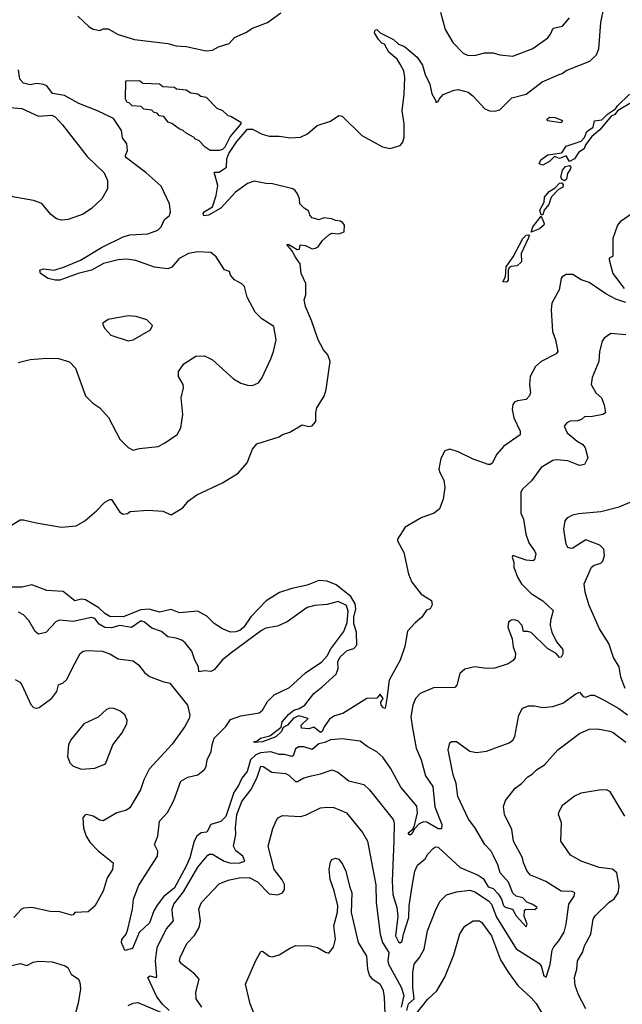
# Model space of a CAD drawing. Extents: x 1268547 to 1425625, y 515768 to 616754.
# Tile 135 of 256: x 1303922 to 1307554, y 598453 to 604383. Entities that reach past the tile are written whole.
import ezdxf

# ---------------------------------------------------------------- set-up
doc = ezdxf.new("R2010")
doc.units = 0

msp = doc.modelspace()

# ---------------------------------------------------------------- linework, layer by layer
at = {"layer": '0CON10XD'}
for points in [[(1303815, 601303.1), (1303925, 601370), (1303945, 601371.4), (1304021.7, 601351.7), (1304175, 601326.7), (1304263.3, 601335), (1304315, 601365.6), (1304385.9, 601424.1), (1304435, 601476.2), (1304465, 601493.3), (1304475, 601492.5), (1304525, 601416.7), (1304545, 601404), (1304571.7, 601408.3), (1304588.3, 601421.7), (1304695, 601428.8), (1304785, 601422.5), (1304835, 601400), (1304905, 601442.5), (1304940, 601485), (1304989.3, 601520.7), (1305145, 601593.8), (1305237.9, 601652.1), (1305294, 601715), (1305324.4, 601795.6), (1305351.3, 601828.7), (1305485, 601870), (1305506.1, 601883.9), (1305550.7, 601899.3), (1305625, 601942.5), (1305665, 601933.3), (1305685, 601936.7), (1305707.7, 601962.3), (1305706.2, 602015), (1305713.8, 602045), (1305756.7, 602115), (1305770, 602155), (1305793.6, 602323.6), (1305778.8, 602365), (1305754, 602395), (1305721.2, 602455), (1305681.7, 602571.7), (1305644, 602655), (1305636.7, 602695), (1305647.5, 602725), (1305646.2, 602795), (1305617.5, 602855), (1305611.7, 602911.7), (1305585, 602952.5), (1305563, 602993), (1305531.7, 603028.3), (1305545, 603030), (1305595, 603000), (1305608.3, 603001.7), (1305612.5, 603027.5), (1305645, 603022.5), (1305685, 603003.3), (1305705, 603007.5), (1305720, 603015), (1305747, 603053), (1305785, 603087.5), (1305803.6, 603096.4), (1305845, 603094), (1305876.7, 603105), (1305879.2, 603145), (1305869.7, 603159.7), (1305855, 603170), (1305825, 603173.3), (1305803.3, 603183.3), (1305755, 603188.8), (1305725, 603177.5), (1305685, 603190), (1305670, 603205), (1305665, 603230), (1305637, 603247), (1305610, 603275), (1305607.5, 603305), (1305596.2, 603335), (1305583.1, 603355), (1305568, 603365), (1305445, 603394.1), (1305405, 603396.1), (1305335, 603411.1), (1305295, 603396.4), (1305223.1, 603345), (1305135, 603247.9), (1305060.6, 603205), (1305032.1, 603202.1), (1305027.9, 603215), (1305034.4, 603225.6), (1305083.1, 603255), (1305107.1, 603325), (1305115.6, 603385), (1305094.2, 603465), (1305125, 603463.8), (1305167.9, 603495), (1305169.7, 603545), (1305183.3, 603576.7), (1305230.5, 603649.5), (1305295, 603723.9), (1305324.6, 603724.6), (1305383.1, 603693.1), (1305425, 603680.8), (1305485, 603682.2), (1305555, 603672.5), (1305614.4, 603675.6), (1305656.7, 603695), (1305715, 603746.2), (1305795, 603771.2), (1305845, 603806.7), (1305865, 603801.2), (1305985, 603686), (1306108.3, 603618.3), (1306155, 603607.5), (1306215, 603626.2), (1306231.2, 603645), (1306240, 603675), (1306239.4, 603755), (1306227.3, 603835), (1306239.2, 603935), (1306242.2, 604035), (1306236.5, 604075), (1306214.2, 604115.8), (1306196.4, 604146.4), (1306147.6, 604187.6), (1306121.2, 604235), (1306105, 604241.4), (1306083.8, 604263.8), (1306061.1, 604305), (1306065, 604319.5), (1306075, 604323.5), (1306094, 604304), (1306174.2, 604264.2), (1306205, 604235.4), (1306242.1, 604222.1), (1306317.5, 604157.5), (1306350.2, 604110.2), (1306365, 604053.3), (1306394.2, 603994.2), (1306406.1, 603936.1), (1306430, 603895), (1306430, 603885), (1306445, 603890), (1306450, 603905), (1306475, 603933.3), (1306541.2, 603958.8), (1306565, 603962), (1306625, 603947.5), (1306654, 603925), (1306725, 603846.7), (1306753.9, 603833.9), (1306785, 603831.2), (1306815, 603840), (1306888, 603912), (1306975, 603934.3), (1307070.3, 604009.7), (1307173.3, 604053.3), (1307191.2, 604058.8), (1307215, 604078), (1307357.3, 604132.7), (1307399.3, 604170.7), (1307411.8, 604208.2), (1307424.6, 604365.4), (1307442.9, 604455)], [(1304272, 604405), (1304340.6, 604340.6), (1304365, 604326.9), (1304405, 604318), (1304425, 604327.5), (1304455, 604327.1), (1304515, 604293.1), (1304615, 604264.3), (1304815, 604240), (1304865, 604225.8), (1304925, 604222), (1305045, 604196.2), (1305085, 604198.8), (1305120.5, 604219.5), (1305185, 604240), (1305217.5, 604275), (1305285, 604306.2), (1305325, 604332.5), (1305415, 604365.8), (1305495, 604424.4)], [(1306457.6, 604427.6), (1306485.6, 604325), (1306532.5, 604245), (1306595, 604180.8), (1306625, 604166.7), (1306671.3, 604168.7), (1306723.9, 604183.9), (1306775, 604183.8), (1306815, 604172), (1306895, 604162.5), (1307015, 604210), (1307105.4, 604274.6), (1307121.9, 604295), (1307137.1, 604332.9), (1307192.5, 604345), (1307235, 604394)], [(1303912.4, 602317.6), (1303985, 602335.6), (1304086.4, 602343.6), (1304155, 602343.1), (1304223, 602323), (1304259.4, 602285), (1304317.9, 602117.9), (1304363.6, 602073.6), (1304405.5, 602045.5), (1304457.3, 601987.3), (1304525, 601856), (1304575, 601805.8), (1304605, 601791.2), (1304645, 601801.2), (1304757, 601813), (1304795, 601832), (1304872, 601885), (1304892.9, 601925), (1304905.7, 602005), (1304896.2, 602105), (1304910, 602165), (1304907.5, 602185), (1304880, 602235), (1304880, 602265), (1304910.5, 602309.5), (1304984.1, 602355.9), (1305035, 602358), (1305085, 602333.8), (1305210.7, 602220.7), (1305255, 602194), (1305295, 602181.2), (1305325, 602180), (1305361.2, 602195), (1305382, 602225), (1305435, 602341.2), (1305451.5, 602385), (1305466.9, 602455), (1305453.3, 602535), (1305381.2, 602581.2), (1305341.4, 602621.4), (1305292.9, 602712.9), (1305276.1, 602776.1), (1305261.4, 602791.4), (1305217.3, 602817.3), (1305193.3, 602845), (1305186.4, 602866.4), (1305157, 602877), (1305105.8, 602955.8), (1305075, 602980), (1304995, 602984.3), (1304940, 602975), (1304882.5, 602945), (1304838, 602892), (1304815, 602883.1), (1304735, 602891.9), (1304622.3, 602932.3), (1304565, 602940.7), (1304515, 602937.6), (1304427.1, 602915), (1304355, 602874.6), (1304275, 602855.4), (1304165, 602814.6), (1304135, 602813.8), (1304094, 602824), (1304048, 602855), (1304042.5, 602875), (1304065, 602882.5), (1304130, 602875), (1304192.5, 602895), (1304289.4, 602935), (1304415, 603011.1), (1304545, 603075.6), (1304585, 603087.8), (1304695, 603093.5), (1304755, 603115.7), (1304774.4, 603135), (1304795, 603178.8), (1304825, 603203.3), (1304830.8, 603225), (1304825.7, 603275), (1304775, 603380), (1304685, 603460.6), (1304560, 603555), (1304558.8, 603565), (1304572, 603595), (1304568, 603635), (1304541.4, 603671.4), (1304535.5, 603715), (1304487.1, 603787.1), (1304391.2, 603835), (1304277.7, 603877.7), (1304193.1, 603926.9), (1304119.6, 603939.6), (1304085, 603984), (1304065, 603992.6), (1304025, 603998.3), (1303985, 603990.3), (1303945, 604000), (1303923.2, 604025), (1303915, 604081.4)], [(1305125, 603594.3), (1305070, 603595), (1305040, 603615), (1305004.2, 603654.2), (1304977.5, 603665), (1304973.9, 603673.9), (1304925, 603700), (1304906.7, 603716.7), (1304882.5, 603725), (1304838.8, 603758.8), (1304817.5, 603765), (1304790, 603800), (1304762.5, 603805), (1304750, 603820), (1304732.5, 603825), (1304718.3, 603838.3), (1304670, 603845), (1304655, 603860), (1304600, 603865), (1304582.5, 603882.5), (1304570, 603885), (1304560, 603905), (1304562.5, 604015), (1304643.9, 604016.1), (1304665, 604000), (1304765, 603996.2), (1304785, 603980), (1304855, 603976.2), (1304867.5, 603967.5), (1304925, 603960), (1304953, 603943), (1304995, 603936), (1305013, 603923), (1305045, 603916), (1305110, 603850), (1305145, 603836), (1305177, 603807), (1305195, 603802.5), (1305255, 603766.2), (1305255.8, 603755), (1305190.5, 603679.5), (1305158, 603615), (1305145, 603602), (1305125, 603594.3)], [(1307620.1, 603889.9), (1307525.2, 603834.8), (1307508, 603812), (1307487.3, 603802.7), (1307419.3, 603720.7), (1307370.9, 603679.1), (1307331.5, 603628.5), (1307323.2, 603605), (1307292, 603585), (1307265, 603544.2), (1307235, 603529.5), (1307215, 603564), (1307175, 603546.2), (1307145, 603560), (1307115, 603528.9), (1307075, 603506.5), (1307053.3, 603515), (1307061.9, 603538.1), (1307105, 603568.2), (1307188.8, 603581.2), (1307215, 603621.8), (1307305, 603651.3), (1307326.7, 603673.3), (1307339.8, 603710.2), (1307378.6, 603735), (1307386.6, 603773.4), (1307429.8, 603780.2), (1307464.1, 603815), (1307513.7, 603846.3), (1307525.3, 603865), (1307597.7, 603935)], [(1303815, 603859.2), (1303935, 603847.8), (1304035, 603802.1), (1304115, 603808.9), (1304135, 603797.1), (1304180.2, 603750.2), (1304328.3, 603558.3), (1304430.2, 603460.2), (1304450.6, 603415), (1304450.8, 603365), (1304416.4, 603303.6), (1304355, 603246), (1304305, 603211.2), (1304215, 603180), (1304175, 603176), (1304144.1, 603184.1), (1304110.5, 603210.5), (1304055, 603275.8), (1304004.3, 603294.3), (1303868.3, 603318.3)], [(1307185, 603762.5), (1307103, 603773), (1307100, 603785), (1307115, 603796.7), (1307150, 603795), (1307192.5, 603775), (1307185, 603762.5)], [(1307205, 603413.1), (1307191, 603421), (1307183.8, 603435), (1307193.9, 603476.1), (1307211.9, 603498.1), (1307235, 603505.6), (1307243.8, 603495), (1307242.2, 603485), (1307223.2, 603456.8), (1307217.3, 603422.8), (1307205, 603413.1)], [(1307065, 603207.5), (1307057.1, 603235), (1307082, 603285), (1307085.3, 603315), (1307112.1, 603347.9), (1307149.2, 603370.8), (1307175, 603399.1), (1307189.7, 603399.7), (1307197.8, 603387.8), (1307194.5, 603375), (1307169.5, 603360.5), (1307125, 603314.6), (1307110.6, 603269.4), (1307082.9, 603235), (1307075, 603208.8), (1307065, 603207.5)], [(1307005, 603104), (1307014.7, 603135), (1307065, 603200), (1307083.6, 603155), (1307080.5, 603145), (1307055, 603124), (1307005, 603104)], [(1307613.9, 603216.1), (1307541.2, 603165), (1307525.8, 603145), (1307497.3, 603065), (1307496.9, 602963.1), (1307494.1, 602955.9), (1307474.2, 602945.8), (1307473.9, 602936.1), (1307496.9, 602855), (1307565.4, 602765)], [(1306855, 602802.8), (1306834.4, 602805), (1306850, 602835), (1306854.7, 602895), (1306895.9, 602954.1), (1306955, 603065.6), (1306974.4, 603085), (1306987.9, 603087.9), (1306992, 603082), (1306987.3, 603065), (1306944.8, 602975.3), (1306947.1, 602925), (1306920.3, 602899.7), (1306884.1, 602895.9), (1306871.6, 602888.4), (1306866, 602874), (1306865.9, 602815), (1306855, 602802.8)], [(1307575, 602679.6), (1307515, 602699.2), (1307455, 602731.1), (1307355, 602800.4), (1307305, 602815.7), (1307255, 602849.2), (1307215, 602848.8), (1307191.1, 602835), (1307184.6, 602825), (1307173.4, 602756.6)], [(1307173.4, 602756.6), (1307128.4, 602675), (1307124.1, 602635), (1307133.2, 602505), (1307152, 602455), (1307165.9, 602384.1), (1307155, 602369.6), (1307065, 602323.5), (1307030.9, 602295), (1306998, 602235), (1306994.6, 602185), (1307000.8, 602135), (1306992.5, 602115), (1306974.6, 602095.4), (1306922.5, 602087.5), (1306905, 602078.9), (1306894.6, 602065), (1306890.7, 602035), (1306900, 601985), (1306937.8, 601905), (1306937.5, 601882.5), (1306840, 601815), (1306796, 601765), (1306770.9, 601715), (1306758.8, 601705), (1306744.7, 601704.7), (1306655, 601735.6), (1306565, 601781.1), (1306515, 601797.1), (1306485, 601785.4), (1306460.2, 601739.8), (1306448.9, 601675), (1306453.6, 601655), (1306479.2, 601609.2), (1306483.9, 601565), (1306473.6, 601495), (1306452.3, 601437.7), (1306419.1, 601410.9), (1306345, 601385.2), (1306245, 601326.7), (1306199.4, 601255), (1306199.2, 601245), (1306238, 601175), (1306264.3, 601044.3), (1306284.4, 600994.4), (1306342.3, 600922.3), (1306403.3, 600885), (1306408.3, 600858.3), (1306396.2, 600835), (1306374.1, 600825.9), (1306345.7, 600784.3), (1306305, 600750), (1306260.2, 600699.8), (1306242.8, 600607.2), (1306215.7, 600525), (1306149.6, 600405), (1306135.3, 600294.7), (1306125, 600234.2), (1306115, 600237.5), (1306100.8, 600255), (1306098.3, 600271.7), (1306112, 600295), (1306095, 600320), (1306075, 600297.5), (1306015, 600293.8), (1305868.6, 600205), (1305820, 600190), (1305788.9, 600171.1), (1305756.6, 600123.4), (1305745.5, 600095), (1305735, 600090.8), (1305695, 600121.2), (1305665, 600111.2), (1305620, 600115), (1305617.5, 600135), (1305660, 600175), (1305605, 600190.8), (1305573.1, 600176.9), (1305536.6, 600133.4), (1305509.3, 600120.7), (1305500.6, 600095), (1305465.7, 600064.3), (1305385, 600033.1), (1305335, 600030), (1305335, 600035.8), (1305352, 600038), (1305373.5, 600056.5), (1305430, 600070), (1305498, 600122), (1305504.5, 600155), (1305545, 600200), (1305575, 600224.7), (1305606.5, 600233.5), (1305640, 600255), (1305694, 600325), (1305744.6, 600365.4), (1305828.5, 600441.5), (1305841.1, 600475), (1305839.7, 600515), (1305854, 600545), (1305895, 600583.8), (1305935, 600596.2), (1305953.7, 600616.3), (1305951.6, 600695), (1305936.7, 600745), (1305934.9, 600784.9), (1305948, 600835), (1305944.4, 600865), (1305918.2, 600908.2), (1305828.5, 600978.5), (1305775, 601001.1), (1305725, 601005.3), (1305655, 600977.5), (1305562.1, 600957.9), (1305487.5, 600932.5), (1305407, 600883), (1305314.2, 600785.8), (1305273.2, 600725), (1305249.1, 600705), (1305225.5, 600695.5), (1305192.5, 600695), (1305144.4, 600714.4), (1305095, 600747.3), (1305049.7, 600789.7), (1304995, 600820.4), (1304885, 600811.6), (1304835, 600830.5), (1304765, 600815.4), (1304702.1, 600832.1), (1304652.3, 600827.7), (1304545, 600787.5), (1304465, 600788.9), (1304435, 600805.9), (1304399.8, 600839.8), (1304319.3, 600889.3), (1304295, 600892.2), (1304255, 600883.6), (1304185, 600938.7), (1304085, 600946), (1303995, 600978.8), (1303936.1, 600966.1), (1303874.4, 600965.6)], [(1304575, 602448), (1304605, 602454.2), (1304710, 602515), (1304721.7, 602541.7), (1304687.5, 602575), (1304623.9, 602596.1), (1304575, 602600), (1304455, 602578), (1304423.9, 602556.1), (1304423.3, 602545), (1304435, 602522.5), (1304472.3, 602482.3), (1304575, 602448)], [(1307575, 602484.7), (1307485, 602492.9), (1307444.4, 602465.6), (1307432.4, 602447.6), (1307415.6, 602385), (1307412.5, 602325), (1307372.2, 602227.8), (1307365.7, 602185), (1307394.8, 602134.7), (1307428.1, 602105), (1307445, 602062.5), (1307453.3, 602015), (1307435.8, 602004.2), (1307365, 601991.8), (1307327.1, 601992.9), (1307308.8, 601975), (1307283, 601967), (1307240, 601965), (1307218.8, 601955), (1307203.8, 601935), (1307220.8, 601895), (1307280.8, 601845), (1307315.7, 601825), (1307330.6, 601805), (1307346, 601745), (1307326.7, 601705), (1307295, 601698), (1307225, 601725.5), (1307155, 601732.7), (1307135, 601729.1), (1307064.3, 601685), (1307007.5, 601605), (1306952.5, 601555), (1306942.4, 601537.6), (1306941.7, 601411.7), (1306958.2, 601375), (1306973.3, 601285), (1306991.3, 601231.3), (1307025.6, 601185), (1307033.3, 601165), (1307025, 601130), (1307015, 601123.3), (1306975, 601128.8), (1306893.3, 601156.7), (1306890, 601145), (1306900, 601115), (1306900, 601085), (1306922, 601025), (1306945.7, 600985.7), (1307005, 600927.5), (1307075, 600883.8), (1307137.5, 600825), (1307120.8, 600765), (1307120, 600735), (1307130, 600695), (1307156.7, 600636.7), (1307195, 600590), (1307196.4, 600563.6), (1307186.1, 600543.9), (1307175, 600541.2), (1307156, 600566), (1307103.3, 600595), (1307005, 600691.9), (1306985, 600698.6), (1306957.5, 600697.5), (1306950, 600735), (1306925, 600762.9), (1306905, 600769.3), (1306885, 600766.9), (1306868.1, 600755), (1306864.4, 600725), (1306890.6, 600655), (1306896.5, 600605), (1306910, 600565), (1306908.3, 600541.7), (1306895.8, 600524.2), (1306865, 600504.2), (1306785, 600477.1), (1306735.7, 600475.7), (1306665, 600485.6), (1306605, 600470.8), (1306574.2, 600445), (1306555.8, 600374.2), (1306545, 600361.2), (1306415, 600359.5), (1306336.2, 600323.8)], [(1307416.1, 600713.9), (1307354.5, 600854.5), (1307330.8, 600935), (1307324, 600985), (1307368.8, 601085), (1307385, 601098.2), (1307425, 601110), (1307437.4, 601122.6), (1307446.9, 601155), (1307442.5, 601195), (1307418, 601218), (1307335, 601249.5), (1307255, 601200.9), (1307245, 601197.8), (1307226, 601205), (1307215.5, 601225), (1307202.2, 601315), (1307209.2, 601365), (1307225, 601384.2), (1307255, 601401.2), (1307290.5, 601409.5), (1307425, 601420.8), (1307535, 601449.4), (1307602, 601478)], [(1306336.2, 600323.8), (1306307.1, 600295), (1306292.2, 600255), (1306280, 600185), (1306288.5, 600115), (1306311.5, 599995), (1306341.6, 599925), (1306368.6, 599828.6), (1306412.9, 599765), (1306423.1, 599643.1), (1306466.1, 599535), (1306465, 599508.8), (1306445, 599510.5), (1306375, 599550.2), (1306355, 599552.5), (1306329.8, 599540.2), (1306301.3, 599508.7), (1306285, 599479.4), (1306275, 599471.8), (1306269.2, 599475), (1306263.6, 599486.4), (1306291.5, 599508.5), (1306301.1, 599528.9), (1306319.5, 599605), (1306315.3, 599645.3), (1306220, 599760), (1306156.8, 599875), (1306111.2, 599941.2), (1306075, 599974.3), (1306016.2, 600005), (1305975, 600036.9), (1305865, 600050.9), (1305795, 600045.4), (1305760.7, 600029.3), (1305725, 600022.3), (1305685, 599987.5), (1305635, 600002.9), (1305605, 600004.1), (1305585, 599991.5), (1305572.7, 599955), (1305563.3, 599945), (1305517.3, 599957.3), (1305485, 599957), (1305435, 599974.1), (1305372.7, 599967.3), (1305345, 599955.2), (1305313.3, 599925), (1305292.5, 599855), (1305261.6, 599815), (1305240.3, 599769.7), (1305211.7, 599728.3), (1305165, 599584.8), (1305135, 599553.3), (1305074.5, 599535), (1305049.7, 599490.3), (1305015, 599485.7), (1304990, 599465), (1304973.3, 599435), (1304947.5, 599335), (1304924.6, 599285.4), (1304855, 599154.7), (1304789.4, 599100.6), (1304750.2, 599049.8), (1304729.6, 599015), (1304705, 598943.8), (1304642.9, 598885), (1304601.2, 598788.8), (1304555, 598777.2), (1304534.8, 598825), (1304537, 598843), (1304564.1, 598875.9), (1304574.8, 598905), (1304602.7, 599025), (1304607.1, 599085), (1304639.2, 599170.8), (1304753.6, 599345), (1304754.4, 599375), (1304734.3, 599415), (1304754.5, 599465), (1304765.5, 599555), (1304812.4, 599607.6), (1304850.2, 599679.8), (1304892.4, 599797.6), (1304935, 599821.4), (1304995, 599834.4), (1305035, 599867.5), (1305045.5, 599885), (1305051.5, 599925), (1305076.9, 599975), (1305081.3, 600015), (1305094.2, 600055), (1305164.8, 600125), (1305192.1, 600167.9), (1305255, 600189.9), (1305365, 600207.3), (1305385.2, 600224.8), (1305415, 600275.6), (1305455, 600316.9), (1305548.3, 600361.7), (1305645, 600448.8), (1305743.1, 600515), (1305775, 600552.2), (1305796.8, 600593.2), (1305875, 600698.8), (1305895, 600752.5), (1305901, 600821), (1305892.5, 600855), (1305841.5, 600878.5), (1305775, 600860), (1305700, 600855), (1305655, 600842.2), (1305534.2, 600755.8), (1305475, 600731.2), (1305405, 600717.8), (1305380, 600705), (1305195, 600568.5), (1305143.1, 600525), (1305095, 600468.1), (1305075, 600457.8), (1305035, 600461.8), (1305002.5, 600455), (1305000, 600485), (1304978.6, 600525), (1304960.3, 600580.3), (1304919.7, 600629.7), (1304900, 600645), (1304865, 600658.6), (1304815, 600666.9), (1304777.5, 600697.5), (1304718, 600718), (1304675, 600754.3), (1304655, 600763.1), (1304595, 600722), (1304525, 600733.6), (1304475, 600720.2), (1304435, 600723.1), (1304401.4, 600741.4), (1304375, 600776.4), (1304355, 600782.9), (1304245, 600759.3), (1304163.1, 600766.9), (1304141.9, 600758.1), (1304078.8, 600691.2), (1304035, 600681.9), (1304015, 600698.6), (1303977.5, 600765), (1303945, 600797.7), (1303915, 600815.4)], [(1307571.5, 600355), (1307545, 600422.5), (1307534.5, 600485), (1307501.5, 600541.5), (1307472.5, 600625), (1307416.1, 600713.9)], [(1303895, 600410), (1303923, 600393), (1303935, 600376.2), (1303988.5, 600258.5), (1304005, 600241.4), (1304025, 600237.1), (1304038.9, 600241.1), (1304115, 600296.2), (1304145, 600336.2), (1304155, 600376.2), (1304185, 600388.6), (1304205, 600406.2), (1304254.4, 600505), (1304285.8, 600565), (1304305, 600580), (1304325.5, 600584.5), (1304419.5, 600579.5), (1304465, 600563.3), (1304515, 600533.3), (1304605, 600521.1), (1304638.3, 600498.3), (1304675, 600452), (1304705, 600427.5), (1304785, 600396.5), (1304827.1, 600387.1), (1304932.5, 600255), (1304947.5, 600195), (1304944.2, 600175), (1304917.5, 600125), (1304840, 600020), (1304701.7, 599868.3), (1304670, 599805), (1304650, 599745), (1304585, 599636.2), (1304565, 599622), (1304507.5, 599605), (1304425, 599558), (1304405, 599562), (1304365, 599585.6), (1304325, 599595.7), (1304315, 599592.5), (1304303.6, 599576.4), (1304307, 599513), (1304322.5, 599465), (1304345, 599429.2), (1304395, 599377.1), (1304486, 599305), (1304481.4, 599265), (1304450, 599215), (1304425.4, 599134.6), (1304375, 599044), (1304335, 599009.4), (1304255, 599006.2), (1304245, 598992.5), (1304235, 598990), (1304165, 599010.6), (1304105, 599010.8), (1303995.8, 599035.8), (1303945, 599031.2), (1303932.5, 599025), (1303886.7, 598975)], [(1304823.8, 598415), (1304783.1, 598453.1), (1304747.7, 598497.7), (1304694.3, 598615), (1304706, 598624), (1304745, 598614.3), (1304749.5, 598620.5), (1304741.3, 598715), (1304751.4, 598795), (1304804.1, 598905), (1304848.9, 598955), (1304843.5, 598993.5), (1304840.8, 599025), (1304850.8, 599055), (1304909.7, 599130.3), (1304995, 599278.5), (1305055, 599351.1), (1305065, 599357.3), (1305085, 599356.2), (1305154.6, 599314.6), (1305195, 599303.1), (1305248.8, 599305), (1305278.1, 599315), (1305266.9, 599345), (1305225, 599376.9), (1305210.9, 599405), (1305224.6, 599475), (1305221.8, 599515), (1305230.6, 599595), (1305260, 599675), (1305314.7, 599745), (1305350.4, 599815), (1305375, 599887.1), (1305390, 599885), (1305441.1, 599851.1), (1305525, 599842.5), (1305545, 599832.3), (1305585, 599794.7), (1305595.7, 599794.3), (1305635, 599816.4), (1305680.8, 599829.2), (1305735, 599840.7), (1305805.4, 599865.4), (1305840.2, 599850.2), (1305905, 599797.8), (1305996.1, 599776.1), (1306030.6, 599745), (1306173.3, 599565), (1306178.2, 599545), (1306176.9, 599436.9), (1306166.3, 599195), (1306171.6, 599115), (1306195.2, 599035.2), (1306201.5, 598981.5), (1306187.1, 598865), (1306205, 598828.4), (1306215, 598822), (1306226.8, 598833.2), (1306234.8, 598875), (1306268.2, 598975), (1306270, 599045), (1306287.6, 599165), (1306303.2, 599255), (1306319.3, 599290.7), (1306365, 599328), (1306382.4, 599357.6), (1306415, 599392.9), (1306428.9, 599401.1), (1306445, 599400), (1306577.6, 599277.6), (1306685, 599230.7), (1306715, 599209.7), (1306745, 599160.3), (1306775, 599151.2), (1306805, 599118.4), (1306825, 599085.9), (1306837.1, 599047.1), (1306848.3, 599038.3), (1306892.7, 599025), (1306913.6, 598985), (1306975, 598919.4), (1306980.6, 598935), (1306963.2, 598983.2), (1306965, 599018.9), (1306975, 599026.2), (1307025.8, 599024.2), (1307041.4, 599035), (1307015, 599053.8), (1306977.9, 599067.9), (1306954.4, 599095), (1306914.7, 599104.7), (1306895, 599123.1), (1306867.8, 599187.8), (1306816.9, 599245), (1306803.1, 599293.1), (1306777.9, 599347.9), (1306764.1, 599374.1), (1306725.8, 599415.8), (1306665, 599518.6), (1306627.6, 599567.6), (1306562.5, 599705), (1306553.3, 599783.3), (1306534.5, 599835), (1306504.2, 599985), (1306515, 600027.5), (1306525, 600036.2), (1306555, 600036), (1306635, 599977.1), (1306675, 599970), (1306735, 599977.5), (1306871.9, 600028.1), (1306895, 600043.8), (1306907.1, 600065), (1306930.8, 600195), (1306952.7, 600237.3), (1306988.8, 600251.2), (1307025, 600251.4), (1307075, 600240.9), (1307135, 600246.2), (1307195, 600267.5), (1307273, 600323), (1307295, 600332.7), (1307317.6, 600307.6), (1307331.9, 600301.9), (1307365, 600315.7), (1307385, 600315.1), (1307443.9, 600285), (1307533.2, 600235), (1307585.3, 600195.3)], [(1304295, 599868), (1304375, 599874.3), (1304439.5, 599900.5), (1304482.9, 600015), (1304538, 600085), (1304567.3, 600142.7), (1304568.8, 600165), (1304555, 600196.7), (1304525, 600220), (1304490, 600235), (1304465, 600236.7), (1304445, 600228.8), (1304395, 600181.2), (1304308.3, 600141.7), (1304230, 600045), (1304216, 600015), (1304210, 599945), (1304225, 599907.5), (1304245, 599886.2), (1304295, 599868)], [(1306255, 598414.7), (1306265.5, 598455), (1306299.7, 598485), (1306291.5, 598555), (1306292.3, 598645), (1306300, 598695), (1306332.2, 598735), (1306359.4, 598785), (1306380.4, 598895), (1306432.1, 599027.9), (1306456.2, 599073.8), (1306495, 599112.2), (1306555, 599130.8), (1306635, 599140.3), (1306665, 599129.3), (1306746.7, 599075), (1306765.2, 599055), (1306795, 598977.7), (1306915, 598787.8), (1307050.9, 598700.9), (1307064, 598684), (1307081.2, 598625), (1307095, 598616), (1307118.3, 598691.7), (1307132, 598778), (1307140.6, 598799.4), (1307171.8, 598835), (1307202.6, 598887.4), (1307215.4, 598935.4), (1307231.8, 599055), (1307262.9, 599105), (1307267.1, 599125), (1307252.6, 599132.6), (1307185, 599133.5), (1307093.2, 599193.2), (1307049.9, 599209.9), (1307000.8, 599230.8), (1306979.6, 599255), (1306958.5, 599305), (1306953.3, 599335), (1306898.7, 599435), (1306887.5, 599505), (1306842.9, 599595), (1306837.1, 599645), (1306849.1, 599680.9), (1306908, 599755), (1306947, 599783), (1306985, 599823.8), (1307011.3, 599838.7), (1307036.2, 599865), (1307084.3, 599895), (1307164.7, 599985.3), (1307295, 600083.8), (1307355, 600110), (1307405, 600111.4), (1307478.3, 600098.3), (1307499.7, 600089.7), (1307575, 600031.9)], [(1307334.3, 598425), (1307290.2, 598510.2), (1307270.6, 598565), (1307265.8, 598615), (1307280, 598665), (1307283.1, 598715), (1307314.4, 598765), (1307326.9, 598805), (1307363.3, 598875), (1307377.8, 598965), (1307390.6, 598985), (1307472.5, 599065), (1307505, 599088.8), (1307528, 599125), (1307534.2, 599165), (1307520.8, 599245), (1307495, 599265.8), (1307415, 599277.1), (1307305, 599314), (1307241.7, 599351.7), (1307184.3, 599435), (1307186.9, 599545), (1307170, 599595), (1307174, 599615), (1307196.1, 599653.9), (1307263, 599707), (1307305, 599726.2), (1307415, 599744.3), (1307455.8, 599745.8), (1307475.9, 599735.9), (1307566.2, 599585)], [(1305019.4, 598435), (1304985.7, 598485), (1304983.1, 598525), (1305003.3, 598605), (1304975, 598636.4), (1304897.1, 598697.1), (1304885.7, 598715), (1304888.6, 598735), (1304930.3, 598819.7), (1304975, 598866.2), (1305004.4, 598915.6), (1305012.2, 598955), (1305002.1, 599027.9), (1305018.6, 599065), (1305125, 599178.1), (1305179.1, 599200.9), (1305245, 599213.8), (1305305, 599216.4), (1305355, 599191.2), (1305425, 599118.5), (1305475, 599111.1), (1305505, 599124), (1305517.1, 599145), (1305517.1, 599175), (1305503.1, 599203.1), (1305456.7, 599265), (1305419.4, 599405), (1305447.6, 599512.4), (1305468.8, 599561.2), (1305481.4, 599578.6), (1305505, 599590), (1305615, 599584.4), (1305645, 599592.2), (1305735, 599635.6), (1305775, 599641.1), (1305815, 599638.6), (1305891.4, 599605), (1305988.3, 599488.3), (1306018.2, 599435), (1306057.8, 599225), (1306068.1, 599171.9), (1306069.7, 599065), (1306094.7, 598875), (1306108.7, 598825), (1306146.8, 598765), (1306141.6, 598715), (1306145.2, 598695), (1306221.4, 598555), (1306237.5, 598505), (1306221.8, 598435)], [(1305331.2, 598405), (1305312, 598455), (1305282, 598575), (1305345, 598717.5), (1305375, 598770), (1305385, 598772.5), (1305425, 598743.3), (1305445, 598738.8), (1305485, 598750), (1305555, 598792.5), (1305586.4, 598806.4), (1305675, 598804.2), (1305717.5, 598795), (1305765, 598766), (1305785, 598761.2), (1305812.4, 598797.6), (1305824.4, 598845), (1305814.5, 598925), (1305837.1, 599007.1), (1305839.2, 599045), (1305817, 599137), (1305792.5, 599205), (1305786.2, 599265), (1305795, 599310), (1305804.1, 599325.9), (1305825, 599333.3), (1305845, 599326.2), (1305867.6, 599297.6), (1305888.6, 599255), (1305909.2, 599165), (1305924.4, 599125), (1305920, 599005), (1305961.5, 598825), (1306013.1, 598743.1), (1306018.2, 598665), (1306031.1, 598625), (1306045, 598608.1), (1306095, 598574.2), (1306112.1, 598535), (1306118.9, 598495), (1306122.8, 598395)], [(1306312, 598395), (1306379.3, 598480.7), (1306436.1, 598533.9), (1306483.8, 598616.2), (1306538.8, 598751.2), (1306575, 598876.7), (1306605.7, 598924.3), (1306655, 598956.2), (1306694.1, 598955.9), (1306705, 598947.1), (1306765.4, 598865), (1306820, 598720), (1306866.4, 598646.4), (1306924, 598565), (1307005, 598492.2), (1307035, 598456.7), (1307082.7, 598375)], [(1303875, 598686.7), (1303925, 598698), (1303965, 598687.3), (1304003.4, 598706.6), (1304035, 598712.7), (1304118, 598708), (1304196.7, 598685), (1304212, 598675), (1304232, 598635), (1304275.7, 598605), (1304285.5, 598585), (1304288.2, 598545), (1304275, 598460), (1304255.3, 598385)], [(1304575.2, 598444.8), (1304605, 598460.5), (1304635, 598464.3), (1304815, 598388)]]:
    msp.add_lwpolyline(points, dxfattribs=at)

doc.saveas('drawing.dxf')
